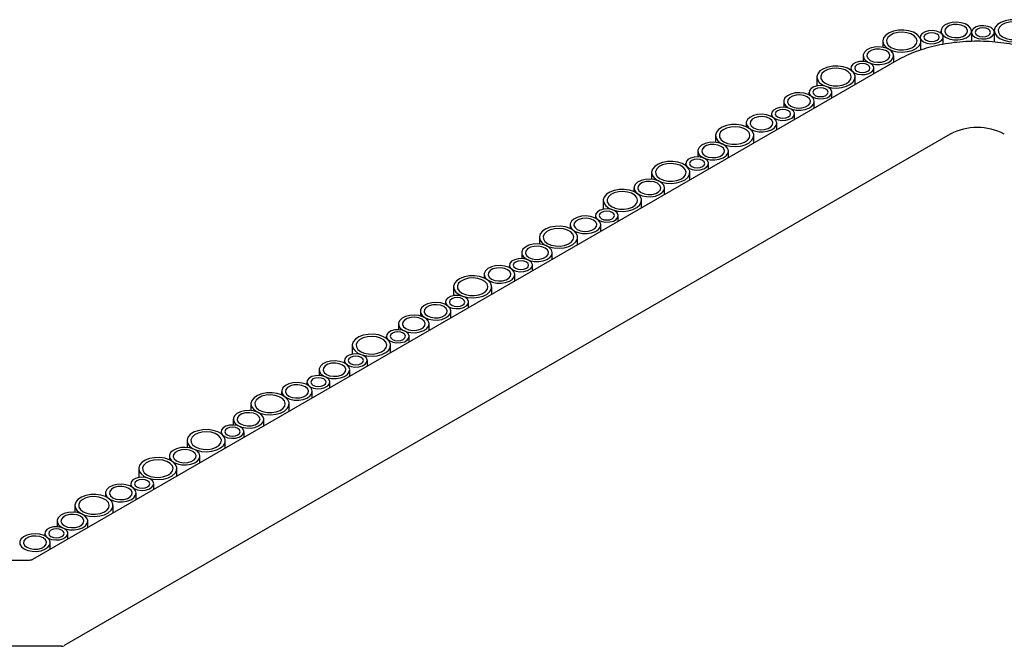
# Model space of a CAD drawing. Header units: millimetres. Extents: x -7035 to 2595, y 73 to 4643.
# Tile 17 of 36: x -2627 to -2370, y 2503 to 2666. Entities that reach past the tile are written whole.
import ezdxf

# ---------------------------------------------------------------- set-up
doc = ezdxf.new("R2010")
doc.units = ezdxf.units.MM
doc.header["$LTSCALE"] = 15

msp = doc.modelspace()

# ---------------------------------------------------------------- linework, layer by layer
for p, q in [((-2391.84, 2661.81), (-2391.84, 2661.59)), ((-2386.4, 2663.4), (-2386.4, 2662.82)), ((-2385.84, 2659.92), (-2385.84, 2661.81)), ((-2378.43, 2663.06), (-2378.43, 2660.68)), ((-2378.4, 2663.28), (-2378.4, 2663.4)), ((-2372.46, 2663.49), (-2372.46, 2663.33)), ((-2372.43, 2660.5), (-2372.43, 2663.06)), ((-2401.63, 2660.77), (-2401.63, 2659.18)), ((-2391.63, 2658.46), (-2391.63, 2660.77)), ((-2406.75, 2656.96), (-2406.75, 2655.45)), ((-2398.75, 2655.2), (-2398.75, 2656.96)), ((-2397.91, 2655.69), (-2623.89, 2525.23)), ((-2418.84, 2651.38), (-2418.84, 2649.05)), ((-2409.95, 2653.72), (-2409.95, 2653.19)), ((-2408.84, 2649.38), (-2408.84, 2651.38)), ((-2403.95, 2652.2), (-2403.95, 2653.72)), ((-2420.9, 2647.4), (-2420.9, 2646.73)), ((-2414.9, 2645.88), (-2414.9, 2647.4)), ((-2427.51, 2644.98), (-2427.51, 2643.47)), ((-2419.51, 2643.22), (-2419.51, 2644.98)), ((-2430.7, 2641.74), (-2430.7, 2641.08)), ((-2424.7, 2640.22), (-2424.7, 2641.74)), ((-2437.31, 2639.32), (-2437.31, 2638.38)), ((-2429.31, 2637.56), (-2429.31, 2639.32)), ((-2383.98, 2636.45), (-2615.61, 2502.73)), ((-2445.34, 2636.08), (-2445.34, 2634.3)), ((-2435.34, 2634.08), (-2435.34, 2636.08)), ((-2449.95, 2632.02), (-2449.95, 2630.51)), ((-2441.95, 2630.26), (-2441.95, 2632.02)), ((-2453.15, 2628.79), (-2453.15, 2628.25)), ((-2447.15, 2627.26), (-2447.15, 2628.79)), ((-2462.04, 2626.44), (-2462.04, 2624.66)), ((-2452.04, 2624.44), (-2452.04, 2626.44)), ((-2466.66, 2622.38), (-2466.66, 2621.43)), ((-2458.66, 2620.62), (-2458.66, 2622.38)), ((-2474.69, 2619.14), (-2474.69, 2616.81)), ((-2464.69, 2617.14), (-2464.69, 2619.14)), ((-2483.36, 2612.74), (-2483.36, 2611.79)), ((-2476.75, 2615.16), (-2476.75, 2614.49)), ((-2475.36, 2610.98), (-2475.36, 2612.74)), ((-2470.75, 2613.64), (-2470.75, 2615.16)), ((-2491.39, 2609.5), (-2491.39, 2607.72)), ((-2481.39, 2607.5), (-2481.39, 2609.5)), ((-2496.01, 2605.44), (-2496.01, 2603.93)), ((-2488.01, 2603.68), (-2488.01, 2605.44)), ((-2499.2, 2602.2), (-2499.2, 2601.53)), ((-2493.2, 2600.68), (-2493.2, 2602.2)), ((-2505.8, 2599.78), (-2505.8, 2598.83)), ((-2497.8, 2598.02), (-2497.8, 2599.78)), ((-2513.83, 2596.54), (-2513.83, 2594.21)), ((-2503.83, 2594.54), (-2503.83, 2596.54)), ((-2515.9, 2592.56), (-2515.9, 2591.89)), ((-2509.9, 2591.04), (-2509.9, 2592.56)), ((-2522.5, 2590.14), (-2522.5, 2588.93)), ((-2514.5, 2588.38), (-2514.5, 2590.14)), ((-2528.21, 2586.85), (-2528.21, 2585.34)), ((-2520.21, 2585.08), (-2520.21, 2586.85)), ((-2531.4, 2583.61), (-2531.4, 2583.08)), ((-2525.4, 2582.09), (-2525.4, 2583.61)), ((-2540.29, 2581.26), (-2540.29, 2578.93)), ((-2530.29, 2579.26), (-2530.29, 2581.26)), ((-2542.36, 2577.29), (-2542.36, 2576.62)), ((-2536.36, 2575.76), (-2536.36, 2577.29)), ((-2548.96, 2574.87), (-2548.96, 2573.36)), ((-2540.96, 2573.1), (-2540.96, 2574.87)), ((-2552.16, 2571.63), (-2552.16, 2570.96)), ((-2546.16, 2570.11), (-2546.16, 2571.63)), ((-2558.76, 2569.21), (-2558.76, 2568.26)), ((-2550.76, 2567.45), (-2550.76, 2569.21)), ((-2566.79, 2565.97), (-2566.79, 2564.19)), ((-2556.79, 2563.97), (-2556.79, 2565.97)), ((-2571.41, 2561.91), (-2571.41, 2560.4)), ((-2563.41, 2560.15), (-2563.41, 2561.91)), ((-2583.49, 2556.33), (-2583.49, 2554.55)), ((-2574.6, 2558.67), (-2574.6, 2558.14)), ((-2573.49, 2554.33), (-2573.49, 2556.33)), ((-2568.6, 2557.15), (-2568.6, 2558.67)), ((-2588.11, 2552.27), (-2588.11, 2551.32)), ((-2580.11, 2550.5), (-2580.11, 2552.27)), ((-2596.14, 2549.02), (-2596.14, 2546.69)), ((-2586.14, 2547.02), (-2586.14, 2549.02)), ((-2598.21, 2545.04), (-2598.21, 2544.38)), ((-2592.21, 2543.52), (-2592.21, 2545.04)), ((-2604.81, 2542.63), (-2604.81, 2541.68)), ((-2596.81, 2540.86), (-2596.81, 2542.63)), ((-2612.84, 2539.38), (-2612.84, 2537.6)), ((-2602.84, 2537.38), (-2602.84, 2539.38)), ((-2617.46, 2535.32), (-2617.46, 2533.81)), ((-2609.46, 2533.56), (-2609.46, 2535.32)), ((-2620.65, 2532.09), (-2620.65, 2531.42)), ((-2614.65, 2530.56), (-2614.65, 2532.09)), ((-2619.26, 2527.91), (-2619.26, 2529.67)), ((-2624.81, 2525.03), (-2681.89, 2525.03)), ((-2616.32, 2502.56), (-2682.89, 2502.56))]:
    msp.add_line(p, q)
at = {"flags": 128}
for points in [[(-2385.23, 2661.77), (-2384.27, 2661.36), (-2383.15, 2661.13), (-2381.96, 2661.11), (-2380.8, 2661.29), (-2379.8, 2661.65), (-2379.02, 2662.17), (-2378.54, 2662.8), (-2378.41, 2663.49), (-2378.63, 2664.17), (-2379.19, 2664.77), (-2380.03, 2665.26), (-2381.08, 2665.58), (-2382.25, 2665.71), (-2383.44, 2665.63), (-2384.53, 2665.36), (-2385.44, 2664.91), (-2386.07, 2664.33), (-2386.38, 2663.66), (-2386.33, 2662.97), (-2385.94, 2662.32), (-2385.23, 2661.77)], [(-2384.53, 2662.18), (-2383.67, 2661.83), (-2382.67, 2661.68), (-2381.63, 2661.73), (-2380.68, 2661.98), (-2379.95, 2662.41), (-2379.51, 2662.95), (-2379.42, 2663.55), (-2379.69, 2664.13), (-2380.28, 2664.63), (-2381.14, 2664.97), (-2382.14, 2665.13), (-2383.18, 2665.08), (-2384.12, 2664.82), (-2384.86, 2664.4), (-2385.3, 2663.85), (-2385.39, 2663.25), (-2385.12, 2662.67), (-2384.53, 2662.18)], [(-2377.55, 2661.84), (-2376.7, 2661.49), (-2375.69, 2661.34), (-2374.65, 2661.39), (-2373.71, 2661.64), (-2372.97, 2662.07), (-2372.53, 2662.61), (-2372.44, 2663.21), (-2372.71, 2663.79), (-2373.31, 2664.29), (-2374.16, 2664.63), (-2375.17, 2664.79), (-2376.21, 2664.73), (-2377.15, 2664.48), (-2377.89, 2664.06), (-2378.33, 2663.51), (-2378.42, 2662.91), (-2378.15, 2662.33), (-2377.55, 2661.84)], [(-2376.84, 2662.25), (-2376.19, 2661.99), (-2375.43, 2661.91), (-2374.66, 2661.99), (-2374.01, 2662.25), (-2373.58, 2662.62), (-2373.43, 2663.06), (-2373.58, 2663.5), (-2374.01, 2663.88), (-2374.66, 2664.13), (-2375.43, 2664.22), (-2376.19, 2664.13), (-2376.84, 2663.88), (-2377.28, 2663.5), (-2377.43, 2663.06), (-2377.28, 2662.62), (-2376.84, 2662.25)], [(-2371, 2661.45), (-2369.92, 2660.98), (-2368.65, 2660.69), (-2367.29, 2660.61), (-2365.95, 2660.74), (-2364.72, 2661.08), (-2363.7, 2661.6), (-2362.95, 2662.26), (-2362.54, 2663), (-2362.49, 2663.79), (-2362.81, 2664.55), (-2363.48, 2665.24), (-2364.44, 2665.79), (-2365.63, 2666.18), (-2366.95, 2666.37), (-2368.31, 2666.34), (-2369.61, 2666.1), (-2370.75, 2665.67), (-2371.65, 2665.08), (-2372.23, 2664.37), (-2372.46, 2663.59), (-2372.32, 2662.81), (-2371.82, 2662.08), (-2371, 2661.45)], [(-2370.29, 2661.86), (-2369.33, 2661.45), (-2368.21, 2661.23), (-2367.02, 2661.2), (-2365.86, 2661.38), (-2364.86, 2661.74), (-2364.08, 2662.27), (-2363.6, 2662.9), (-2363.47, 2663.58), (-2363.69, 2664.26), (-2364.25, 2664.87), (-2365.09, 2665.35), (-2366.14, 2665.67), (-2367.31, 2665.8), (-2368.5, 2665.73), (-2369.59, 2665.45), (-2370.5, 2665), (-2371.13, 2664.42), (-2371.44, 2663.75), (-2371.39, 2663.07), (-2371, 2662.42), (-2370.29, 2661.86)], [(-2400.17, 2658.73), (-2399.08, 2658.25), (-2397.81, 2657.96), (-2396.46, 2657.88), (-2395.12, 2658.02), (-2393.89, 2658.35), (-2392.86, 2658.87), (-2392.12, 2659.53), (-2391.7, 2660.28), (-2391.66, 2661.06), (-2391.98, 2661.83), (-2392.65, 2662.51), (-2393.61, 2663.07), (-2394.8, 2663.45), (-2396.12, 2663.64), (-2397.48, 2663.61), (-2398.78, 2663.38), (-2399.92, 2662.94), (-2400.81, 2662.35), (-2401.4, 2661.64), (-2401.63, 2660.87), (-2401.49, 2660.09), (-2400.99, 2659.35), (-2400.17, 2658.73)], [(-2399.46, 2659.14), (-2398.5, 2658.73), (-2397.37, 2658.5), (-2396.18, 2658.47), (-2395.03, 2658.65), (-2394.02, 2659.02), (-2393.24, 2659.54), (-2392.77, 2660.17), (-2392.63, 2660.85), (-2392.86, 2661.53), (-2393.41, 2662.14), (-2394.26, 2662.63), (-2395.31, 2662.95), (-2396.48, 2663.08), (-2397.67, 2663), (-2398.76, 2662.72), (-2399.66, 2662.27), (-2400.3, 2661.69), (-2400.61, 2661.03), (-2400.56, 2660.34), (-2400.17, 2659.69), (-2399.46, 2659.14)], [(-2390.96, 2660.58), (-2390.1, 2660.24), (-2389.1, 2660.08), (-2388.06, 2660.14), (-2387.12, 2660.39), (-2386.38, 2660.82), (-2385.94, 2661.36), (-2385.85, 2661.96), (-2386.12, 2662.54), (-2386.72, 2663.03), (-2387.57, 2663.38), (-2388.58, 2663.53), (-2389.61, 2663.48), (-2390.56, 2663.23), (-2391.29, 2662.8), (-2391.73, 2662.26), (-2391.83, 2661.66), (-2391.56, 2661.08), (-2390.96, 2660.58)], [(-2390.25, 2660.99), (-2389.6, 2660.74), (-2388.84, 2660.65), (-2388.07, 2660.74), (-2387.42, 2660.99), (-2386.99, 2661.37), (-2386.84, 2661.81), (-2386.99, 2662.25), (-2387.42, 2662.62), (-2388.07, 2662.88), (-2388.84, 2662.96), (-2389.6, 2662.88), (-2390.25, 2662.62), (-2390.68, 2662.25), (-2390.84, 2661.81), (-2390.68, 2661.37), (-2390.25, 2660.99)], [(-2405.58, 2655.33), (-2404.62, 2654.92), (-2403.5, 2654.69), (-2402.31, 2654.67), (-2401.16, 2654.84), (-2400.15, 2655.21), (-2399.37, 2655.73), (-2398.89, 2656.36), (-2398.76, 2657.05), (-2398.98, 2657.72), (-2399.54, 2658.33), (-2400.38, 2658.82), (-2401.43, 2659.14), (-2402.61, 2659.27), (-2403.79, 2659.19), (-2404.88, 2658.92), (-2405.79, 2658.47), (-2406.42, 2657.88), (-2406.73, 2657.22), (-2406.69, 2656.53), (-2406.29, 2655.88), (-2405.58, 2655.33)], [(-2404.88, 2655.74), (-2404.02, 2655.39), (-2403.02, 2655.24), (-2401.98, 2655.29), (-2401.03, 2655.54), (-2400.3, 2655.97), (-2399.86, 2656.51), (-2399.77, 2657.11), (-2400.04, 2657.69), (-2400.63, 2658.19), (-2401.49, 2658.53), (-2402.49, 2658.69), (-2403.53, 2658.63), (-2404.48, 2658.38), (-2405.21, 2657.95), (-2405.65, 2657.41), (-2405.74, 2656.81), (-2405.47, 2656.23), (-2404.88, 2655.74)], [(-2417.37, 2649.34), (-2416.29, 2648.86), (-2415.02, 2648.57), (-2413.67, 2648.49), (-2412.33, 2648.63), (-2411.1, 2648.97), (-2410.07, 2649.48), (-2409.32, 2650.14), (-2408.91, 2650.89), (-2408.86, 2651.67), (-2409.19, 2652.44), (-2409.85, 2653.12), (-2410.82, 2653.68), (-2412, 2654.06), (-2413.33, 2654.25), (-2414.69, 2654.22), (-2415.99, 2653.99), (-2417.12, 2653.55), (-2418.02, 2652.96), (-2418.6, 2652.25), (-2418.84, 2651.48), (-2418.7, 2650.7), (-2418.2, 2649.96), (-2417.37, 2649.34)], [(-2409.07, 2652.5), (-2408.21, 2652.16), (-2407.21, 2652), (-2406.17, 2652.05), (-2405.23, 2652.31), (-2404.49, 2652.73), (-2404.05, 2653.28), (-2403.96, 2653.88), (-2404.23, 2654.46), (-2404.83, 2654.95), (-2405.68, 2655.29), (-2406.69, 2655.45), (-2407.72, 2655.4), (-2408.67, 2655.14), (-2409.4, 2654.72), (-2409.84, 2654.17), (-2409.94, 2653.57), (-2409.67, 2652.99), (-2409.07, 2652.5)], [(-2408.36, 2652.91), (-2407.71, 2652.66), (-2406.95, 2652.57), (-2406.18, 2652.66), (-2405.53, 2652.91), (-2405.1, 2653.28), (-2404.95, 2653.72), (-2405.1, 2654.17), (-2405.53, 2654.54), (-2406.18, 2654.79), (-2406.95, 2654.88), (-2407.71, 2654.79), (-2408.36, 2654.54), (-2408.79, 2654.17), (-2408.95, 2653.72), (-2408.79, 2653.28), (-2408.36, 2652.91)], [(-2416.67, 2649.75), (-2415.71, 2649.34), (-2414.58, 2649.11), (-2413.39, 2649.08), (-2412.24, 2649.26), (-2411.23, 2649.63), (-2410.45, 2650.15), (-2409.97, 2650.78), (-2409.84, 2651.47), (-2410.06, 2652.14), (-2410.62, 2652.75), (-2411.46, 2653.24), (-2412.52, 2653.56), (-2413.69, 2653.69), (-2414.87, 2653.61), (-2415.97, 2653.33), (-2416.87, 2652.89), (-2417.5, 2652.3), (-2417.81, 2651.64), (-2417.77, 2650.95), (-2417.37, 2650.3), (-2416.67, 2649.75)], [(-2420.02, 2646.18), (-2419.17, 2645.83), (-2418.16, 2645.68), (-2417.12, 2645.73), (-2416.18, 2645.98), (-2415.44, 2646.41), (-2415, 2646.95), (-2414.91, 2647.55), (-2415.18, 2648.13), (-2415.78, 2648.63), (-2416.63, 2648.97), (-2417.64, 2649.13), (-2418.68, 2649.07), (-2419.62, 2648.82), (-2420.36, 2648.39), (-2420.8, 2647.85), (-2420.89, 2647.25), (-2420.62, 2646.67), (-2420.02, 2646.18)], [(-2426.34, 2643.35), (-2425.38, 2642.94), (-2424.25, 2642.71), (-2423.06, 2642.69), (-2421.91, 2642.86), (-2420.9, 2643.23), (-2420.12, 2643.75), (-2419.64, 2644.38), (-2419.51, 2645.07), (-2419.73, 2645.74), (-2420.29, 2646.35), (-2421.13, 2646.84), (-2422.19, 2647.16), (-2423.36, 2647.29), (-2424.54, 2647.21), (-2425.64, 2646.94), (-2426.54, 2646.49), (-2427.17, 2645.9), (-2427.48, 2645.24), (-2427.44, 2644.55), (-2427.04, 2643.9), (-2426.34, 2643.35)], [(-2425.63, 2643.76), (-2424.78, 2643.41), (-2423.77, 2643.26), (-2422.73, 2643.31), (-2421.79, 2643.56), (-2421.05, 2643.99), (-2420.61, 2644.53), (-2420.52, 2645.13), (-2420.79, 2645.71), (-2421.39, 2646.21), (-2422.24, 2646.55), (-2423.25, 2646.71), (-2424.28, 2646.65), (-2425.23, 2646.4), (-2425.96, 2645.97), (-2426.41, 2645.43), (-2426.5, 2644.83), (-2426.23, 2644.25), (-2425.63, 2643.76)], [(-2419.32, 2646.58), (-2418.67, 2646.33), (-2417.9, 2646.25), (-2417.14, 2646.33), (-2416.49, 2646.58), (-2416.05, 2646.96), (-2415.9, 2647.4), (-2416.05, 2647.84), (-2416.49, 2648.22), (-2417.14, 2648.47), (-2417.9, 2648.56), (-2418.67, 2648.47), (-2419.32, 2648.22), (-2419.75, 2647.84), (-2419.9, 2647.4), (-2419.75, 2646.96), (-2419.32, 2646.58)], [(-2436.13, 2637.69), (-2435.17, 2637.28), (-2434.05, 2637.06), (-2432.86, 2637.03), (-2431.71, 2637.21), (-2430.7, 2637.57), (-2429.92, 2638.1), (-2429.44, 2638.73), (-2429.31, 2639.41), (-2429.53, 2640.09), (-2430.09, 2640.7), (-2430.93, 2641.18), (-2431.98, 2641.5), (-2433.16, 2641.63), (-2434.34, 2641.56), (-2435.43, 2641.28), (-2436.34, 2640.83), (-2436.97, 2640.25), (-2437.28, 2639.58), (-2437.24, 2638.9), (-2436.84, 2638.25), (-2436.13, 2637.69)], [(-2435.43, 2638.1), (-2434.57, 2637.76), (-2433.57, 2637.6), (-2432.53, 2637.65), (-2431.58, 2637.91), (-2430.85, 2638.33), (-2430.41, 2638.88), (-2430.32, 2639.48), (-2430.59, 2640.06), (-2431.18, 2640.55), (-2432.04, 2640.89), (-2433.04, 2641.05), (-2434.08, 2641), (-2435.03, 2640.74), (-2435.76, 2640.32), (-2436.2, 2639.77), (-2436.29, 2639.17), (-2436.02, 2638.59), (-2435.43, 2638.1)], [(-2429.82, 2640.52), (-2428.97, 2640.18), (-2427.96, 2640.02), (-2426.92, 2640.07), (-2425.98, 2640.33), (-2425.24, 2640.75), (-2424.8, 2641.3), (-2424.71, 2641.9), (-2424.98, 2642.48), (-2425.58, 2642.97), (-2426.43, 2643.31), (-2427.44, 2643.47), (-2428.48, 2643.42), (-2429.42, 2643.16), (-2430.16, 2642.74), (-2430.6, 2642.19), (-2430.69, 2641.59), (-2430.42, 2641.01), (-2429.82, 2640.52)], [(-2429.11, 2640.93), (-2428.46, 2640.68), (-2427.7, 2640.59), (-2426.93, 2640.68), (-2426.29, 2640.93), (-2425.85, 2641.3), (-2425.7, 2641.74), (-2425.85, 2642.19), (-2426.29, 2642.56), (-2426.93, 2642.81), (-2427.7, 2642.9), (-2428.46, 2642.81), (-2429.11, 2642.56), (-2429.55, 2642.19), (-2429.7, 2641.74), (-2429.55, 2641.3), (-2429.11, 2640.93)], [(-2443.87, 2634.04), (-2442.79, 2633.57), (-2441.52, 2633.28), (-2440.17, 2633.2), (-2438.82, 2633.33), (-2437.59, 2633.67), (-2436.57, 2634.18), (-2435.82, 2634.84), (-2435.41, 2635.59), (-2435.36, 2636.38), (-2435.69, 2637.14), (-2436.35, 2637.83), (-2437.32, 2638.38), (-2438.5, 2638.77), (-2439.83, 2638.95), (-2441.19, 2638.93), (-2442.48, 2638.69), (-2443.62, 2638.26), (-2444.52, 2637.66), (-2445.1, 2636.96), (-2445.33, 2636.18), (-2445.19, 2635.4), (-2444.7, 2634.67), (-2443.87, 2634.04)], [(-2443.17, 2634.45), (-2442.21, 2634.04), (-2441.08, 2633.81), (-2439.89, 2633.79), (-2438.74, 2633.97), (-2437.73, 2634.33), (-2436.95, 2634.85), (-2436.47, 2635.48), (-2436.34, 2636.17), (-2436.56, 2636.84), (-2437.12, 2637.45), (-2437.96, 2637.94), (-2439.02, 2638.26), (-2440.19, 2638.39), (-2441.37, 2638.31), (-2442.47, 2638.04), (-2443.37, 2637.59), (-2444, 2637.01), (-2444.31, 2636.34), (-2444.27, 2635.65), (-2443.87, 2635), (-2443.17, 2634.45)], [(-2448.78, 2630.39), (-2447.82, 2629.98), (-2446.7, 2629.75), (-2445.51, 2629.73), (-2444.35, 2629.91), (-2443.35, 2630.27), (-2442.57, 2630.79), (-2442.09, 2631.42), (-2441.96, 2632.11), (-2442.18, 2632.79), (-2442.74, 2633.39), (-2443.58, 2633.88), (-2444.63, 2634.2), (-2445.8, 2634.33), (-2446.99, 2634.25), (-2448.08, 2633.98), (-2448.99, 2633.53), (-2449.62, 2632.95), (-2449.93, 2632.28), (-2449.88, 2631.59), (-2449.49, 2630.94), (-2448.78, 2630.39)], [(-2448.08, 2630.8), (-2447.22, 2630.45), (-2446.22, 2630.3), (-2445.18, 2630.35), (-2444.23, 2630.6), (-2443.5, 2631.03), (-2443.06, 2631.57), (-2442.97, 2632.17), (-2443.24, 2632.75), (-2443.83, 2633.25), (-2444.69, 2633.59), (-2445.69, 2633.75), (-2446.73, 2633.7), (-2447.68, 2633.44), (-2448.41, 2633.02), (-2448.85, 2632.47), (-2448.94, 2631.87), (-2448.67, 2631.29), (-2448.08, 2630.8)], [(-2460.57, 2624.4), (-2459.49, 2623.92), (-2458.22, 2623.64), (-2456.87, 2623.56), (-2455.53, 2623.69), (-2454.3, 2624.03), (-2453.27, 2624.54), (-2452.52, 2625.2), (-2452.11, 2625.95), (-2452.06, 2626.74), (-2452.39, 2627.5), (-2453.05, 2628.18), (-2454.02, 2628.74), (-2455.2, 2629.13), (-2456.53, 2629.31), (-2457.89, 2629.29), (-2459.19, 2629.05), (-2460.32, 2628.62), (-2461.22, 2628.02), (-2461.8, 2627.31), (-2462.03, 2626.54), (-2461.9, 2625.76), (-2461.4, 2625.03), (-2460.57, 2624.4)], [(-2459.87, 2624.81), (-2458.91, 2624.4), (-2457.78, 2624.17), (-2456.59, 2624.15), (-2455.44, 2624.32), (-2454.43, 2624.69), (-2453.65, 2625.21), (-2453.17, 2625.84), (-2453.04, 2626.53), (-2453.26, 2627.2), (-2453.82, 2627.81), (-2454.66, 2628.3), (-2455.72, 2628.62), (-2456.89, 2628.75), (-2458.07, 2628.67), (-2459.17, 2628.4), (-2460.07, 2627.95), (-2460.7, 2627.36), (-2461.01, 2626.7), (-2460.97, 2626.01), (-2460.57, 2625.36), (-2459.87, 2624.81)], [(-2452.27, 2627.56), (-2451.41, 2627.22), (-2450.41, 2627.06), (-2449.37, 2627.11), (-2448.43, 2627.37), (-2447.69, 2627.79), (-2447.25, 2628.34), (-2447.16, 2628.94), (-2447.43, 2629.52), (-2448.03, 2630.01), (-2448.88, 2630.36), (-2449.88, 2630.51), (-2450.92, 2630.46), (-2451.87, 2630.2), (-2452.6, 2629.78), (-2453.04, 2629.23), (-2453.13, 2628.64), (-2452.87, 2628.05), (-2452.27, 2627.56)], [(-2451.56, 2627.97), (-2450.91, 2627.72), (-2450.15, 2627.63), (-2449.38, 2627.72), (-2448.73, 2627.97), (-2448.3, 2628.34), (-2448.15, 2628.79), (-2448.3, 2629.23), (-2448.73, 2629.6), (-2449.38, 2629.85), (-2450.15, 2629.94), (-2450.91, 2629.85), (-2451.56, 2629.6), (-2451.99, 2629.23), (-2452.15, 2628.79), (-2451.99, 2628.34), (-2451.56, 2627.97)], [(-2465.48, 2620.75), (-2464.52, 2620.34), (-2463.4, 2620.11), (-2462.21, 2620.09), (-2461.06, 2620.26), (-2460.05, 2620.63), (-2459.27, 2621.15), (-2458.79, 2621.78), (-2458.66, 2622.47), (-2458.88, 2623.14), (-2459.44, 2623.75), (-2460.28, 2624.24), (-2461.33, 2624.56), (-2462.51, 2624.69), (-2463.69, 2624.61), (-2464.78, 2624.34), (-2465.69, 2623.89), (-2466.32, 2623.3), (-2466.63, 2622.64), (-2466.59, 2621.95), (-2466.19, 2621.3), (-2465.48, 2620.75)], [(-2464.78, 2621.16), (-2463.92, 2620.81), (-2462.92, 2620.66), (-2461.88, 2620.71), (-2460.93, 2620.96), (-2460.2, 2621.39), (-2459.76, 2621.93), (-2459.67, 2622.53), (-2459.94, 2623.11), (-2460.53, 2623.61), (-2461.39, 2623.95), (-2462.39, 2624.11), (-2463.43, 2624.05), (-2464.38, 2623.8), (-2465.11, 2623.37), (-2465.55, 2622.83), (-2465.64, 2622.23), (-2465.37, 2621.65), (-2464.78, 2621.16)], [(-2473.22, 2617.1), (-2472.14, 2616.62), (-2470.87, 2616.33), (-2469.52, 2616.25), (-2468.17, 2616.39), (-2466.94, 2616.72), (-2465.92, 2617.24), (-2465.17, 2617.9), (-2464.76, 2618.65), (-2464.71, 2619.43), (-2465.04, 2620.2), (-2465.7, 2620.88), (-2466.67, 2621.44), (-2467.85, 2621.82), (-2469.18, 2622.01), (-2470.54, 2621.98), (-2471.83, 2621.75), (-2472.97, 2621.31), (-2473.87, 2620.72), (-2474.45, 2620.01), (-2474.68, 2619.24), (-2474.54, 2618.46), (-2474.05, 2617.72), (-2473.22, 2617.1)], [(-2472.52, 2617.51), (-2471.56, 2617.1), (-2470.43, 2616.87), (-2469.24, 2616.84), (-2468.09, 2617.02), (-2467.08, 2617.39), (-2466.3, 2617.91), (-2465.82, 2618.54), (-2465.69, 2619.22), (-2465.91, 2619.9), (-2466.47, 2620.51), (-2467.31, 2621), (-2468.37, 2621.32), (-2469.54, 2621.45), (-2470.72, 2621.37), (-2471.82, 2621.09), (-2472.72, 2620.64), (-2473.35, 2620.06), (-2473.66, 2619.4), (-2473.62, 2618.71), (-2473.22, 2618.06), (-2472.52, 2617.51)], [(-2475.87, 2613.94), (-2475.02, 2613.59), (-2474.01, 2613.43), (-2472.97, 2613.49), (-2472.03, 2613.74), (-2471.29, 2614.17), (-2470.85, 2614.71), (-2470.76, 2615.31), (-2471.03, 2615.89), (-2471.63, 2616.38), (-2472.48, 2616.73), (-2473.49, 2616.89), (-2474.53, 2616.83), (-2475.47, 2616.58), (-2476.21, 2616.15), (-2476.65, 2615.61), (-2476.74, 2615.01), (-2476.47, 2614.43), (-2475.87, 2613.94)], [(-2475.16, 2614.34), (-2474.52, 2614.09), (-2473.75, 2614.01), (-2472.98, 2614.09), (-2472.34, 2614.34), (-2471.9, 2614.72), (-2471.75, 2615.16), (-2471.9, 2615.6), (-2472.34, 2615.98), (-2472.98, 2616.23), (-2473.75, 2616.31), (-2474.52, 2616.23), (-2475.16, 2615.98), (-2475.6, 2615.6), (-2475.75, 2615.16), (-2475.6, 2614.72), (-2475.16, 2614.34)], [(-2482.18, 2611.11), (-2481.23, 2610.7), (-2480.1, 2610.47), (-2478.91, 2610.45), (-2477.76, 2610.62), (-2476.75, 2610.99), (-2475.97, 2611.51), (-2475.49, 2612.14), (-2475.36, 2612.83), (-2475.58, 2613.5), (-2476.14, 2614.11), (-2476.98, 2614.6), (-2478.03, 2614.92), (-2479.21, 2615.05), (-2480.39, 2614.97), (-2481.48, 2614.7), (-2482.39, 2614.25), (-2483.02, 2613.66), (-2483.33, 2613), (-2483.29, 2612.31), (-2482.89, 2611.66), (-2482.18, 2611.11)], [(-2481.48, 2611.52), (-2480.62, 2611.17), (-2479.62, 2611.01), (-2478.58, 2611.07), (-2477.64, 2611.32), (-2476.9, 2611.75), (-2476.46, 2612.29), (-2476.37, 2612.89), (-2476.64, 2613.47), (-2477.23, 2613.96), (-2478.09, 2614.31), (-2479.09, 2614.47), (-2480.13, 2614.41), (-2481.08, 2614.16), (-2481.81, 2613.73), (-2482.25, 2613.19), (-2482.34, 2612.59), (-2482.07, 2612.01), (-2481.48, 2611.52)], [(-2489.92, 2607.46), (-2488.84, 2606.98), (-2487.57, 2606.69), (-2486.22, 2606.61), (-2484.88, 2606.75), (-2483.65, 2607.08), (-2482.62, 2607.6), (-2481.87, 2608.26), (-2481.46, 2609.01), (-2481.41, 2609.79), (-2481.74, 2610.56), (-2482.4, 2611.24), (-2483.37, 2611.8), (-2484.55, 2612.18), (-2485.88, 2612.37), (-2487.24, 2612.34), (-2488.54, 2612.1), (-2489.67, 2611.67), (-2490.57, 2611.08), (-2491.15, 2610.37), (-2491.38, 2609.6), (-2491.25, 2608.81), (-2490.75, 2608.08), (-2489.92, 2607.46)], [(-2489.22, 2607.86), (-2488.26, 2607.46), (-2487.13, 2607.23), (-2485.94, 2607.2), (-2484.79, 2607.38), (-2483.78, 2607.75), (-2483, 2608.27), (-2482.52, 2608.9), (-2482.39, 2609.58), (-2482.61, 2610.26), (-2483.17, 2610.87), (-2484.01, 2611.36), (-2485.07, 2611.68), (-2486.24, 2611.8), (-2487.42, 2611.73), (-2488.52, 2611.45), (-2489.42, 2611), (-2490.05, 2610.42), (-2490.36, 2609.76), (-2490.32, 2609.07), (-2489.92, 2608.42), (-2489.22, 2607.86)], [(-2494.83, 2603.81), (-2493.87, 2603.4), (-2492.75, 2603.17), (-2491.56, 2603.14), (-2490.41, 2603.32), (-2489.4, 2603.69), (-2488.62, 2604.21), (-2488.14, 2604.84), (-2488.01, 2605.52), (-2488.23, 2606.2), (-2488.79, 2606.81), (-2489.63, 2607.3), (-2490.68, 2607.62), (-2491.86, 2607.75), (-2493.04, 2607.67), (-2494.13, 2607.39), (-2495.04, 2606.94), (-2495.67, 2606.36), (-2495.98, 2605.7), (-2495.94, 2605.01), (-2495.54, 2604.36), (-2494.83, 2603.81)], [(-2494.13, 2604.21), (-2493.27, 2603.87), (-2492.27, 2603.71), (-2491.23, 2603.77), (-2490.28, 2604.02), (-2489.55, 2604.44), (-2489.11, 2604.99), (-2489.02, 2605.59), (-2489.29, 2606.17), (-2489.88, 2606.66), (-2490.74, 2607.01), (-2491.74, 2607.16), (-2492.78, 2607.11), (-2493.73, 2606.86), (-2494.46, 2606.43), (-2494.9, 2605.89), (-2494.99, 2605.29), (-2494.72, 2604.71), (-2494.13, 2604.21)], [(-2498.32, 2600.98), (-2497.46, 2600.63), (-2496.46, 2600.48), (-2495.42, 2600.53), (-2494.48, 2600.78), (-2493.74, 2601.21), (-2493.3, 2601.75), (-2493.21, 2602.35), (-2493.48, 2602.93), (-2494.08, 2603.43), (-2494.93, 2603.77), (-2495.94, 2603.93), (-2496.97, 2603.87), (-2497.92, 2603.62), (-2498.65, 2603.2), (-2499.09, 2602.65), (-2499.19, 2602.05), (-2498.92, 2601.47), (-2498.32, 2600.98)], [(-2497.61, 2601.39), (-2496.96, 2601.14), (-2496.2, 2601.05), (-2495.43, 2601.14), (-2494.78, 2601.39), (-2494.35, 2601.76), (-2494.2, 2602.2), (-2494.35, 2602.64), (-2494.78, 2603.02), (-2495.43, 2603.27), (-2496.2, 2603.36), (-2496.96, 2603.27), (-2497.61, 2603.02), (-2498.04, 2602.64), (-2498.2, 2602.2), (-2498.04, 2601.76), (-2497.61, 2601.39)], [(-2504.63, 2598.15), (-2503.67, 2597.74), (-2502.55, 2597.51), (-2501.36, 2597.49), (-2500.2, 2597.67), (-2499.19, 2598.03), (-2498.42, 2598.55), (-2497.94, 2599.18), (-2497.81, 2599.87), (-2498.03, 2600.54), (-2498.58, 2601.15), (-2499.43, 2601.64), (-2500.48, 2601.96), (-2501.65, 2602.09), (-2502.84, 2602.01), (-2503.93, 2601.74), (-2504.83, 2601.29), (-2505.47, 2600.71), (-2505.78, 2600.04), (-2505.73, 2599.35), (-2505.34, 2598.7), (-2504.63, 2598.15)], [(-2503.92, 2598.56), (-2503.07, 2598.21), (-2502.06, 2598.06), (-2501.03, 2598.11), (-2500.08, 2598.36), (-2499.35, 2598.79), (-2498.91, 2599.33), (-2498.81, 2599.93), (-2499.08, 2600.51), (-2499.68, 2601.01), (-2500.54, 2601.35), (-2501.54, 2601.51), (-2502.58, 2601.45), (-2503.52, 2601.2), (-2504.26, 2600.78), (-2504.7, 2600.23), (-2504.79, 2599.63), (-2504.52, 2599.05), (-2503.92, 2598.56)], [(-2512.37, 2594.5), (-2511.29, 2594.02), (-2510.02, 2593.73), (-2508.66, 2593.65), (-2507.32, 2593.79), (-2506.09, 2594.13), (-2505.07, 2594.64), (-2504.32, 2595.3), (-2503.91, 2596.05), (-2503.86, 2596.83), (-2504.18, 2597.6), (-2504.85, 2598.28), (-2505.81, 2598.84), (-2507, 2599.22), (-2508.32, 2599.41), (-2509.68, 2599.38), (-2510.98, 2599.15), (-2512.12, 2598.71), (-2513.02, 2598.12), (-2513.6, 2597.41), (-2513.83, 2596.64), (-2513.69, 2595.86), (-2513.19, 2595.12), (-2512.37, 2594.5)], [(-2511.66, 2594.91), (-2510.7, 2594.5), (-2509.58, 2594.27), (-2508.39, 2594.24), (-2507.24, 2594.42), (-2506.23, 2594.79), (-2505.45, 2595.31), (-2504.97, 2595.94), (-2504.84, 2596.63), (-2505.06, 2597.3), (-2505.62, 2597.91), (-2506.46, 2598.4), (-2507.51, 2598.72), (-2508.69, 2598.85), (-2509.87, 2598.77), (-2510.96, 2598.49), (-2511.87, 2598.05), (-2512.5, 2597.46), (-2512.81, 2596.8), (-2512.76, 2596.11), (-2512.37, 2595.46), (-2511.66, 2594.91)], [(-2521.33, 2588.51), (-2520.37, 2588.1), (-2519.25, 2587.87), (-2518.06, 2587.85), (-2516.9, 2588.02), (-2515.89, 2588.39), (-2515.12, 2588.91), (-2514.64, 2589.54), (-2514.51, 2590.23), (-2514.73, 2590.9), (-2515.29, 2591.51), (-2516.13, 2592), (-2517.18, 2592.32), (-2518.35, 2592.45), (-2519.54, 2592.37), (-2520.63, 2592.1), (-2521.54, 2591.65), (-2522.17, 2591.06), (-2522.48, 2590.4), (-2522.43, 2589.71), (-2522.04, 2589.06), (-2521.33, 2588.51)], [(-2515.02, 2591.34), (-2514.17, 2590.99), (-2513.16, 2590.84), (-2512.12, 2590.89), (-2511.18, 2591.14), (-2510.44, 2591.57), (-2510, 2592.11), (-2509.91, 2592.71), (-2510.18, 2593.29), (-2510.78, 2593.79), (-2511.63, 2594.13), (-2512.64, 2594.29), (-2513.67, 2594.23), (-2514.62, 2593.98), (-2515.36, 2593.55), (-2515.8, 2593.01), (-2515.89, 2592.41), (-2515.62, 2591.83), (-2515.02, 2591.34)], [(-2514.31, 2591.74), (-2513.66, 2591.49), (-2512.9, 2591.41), (-2512.13, 2591.49), (-2511.48, 2591.74), (-2511.05, 2592.12), (-2510.9, 2592.56), (-2511.05, 2593), (-2511.48, 2593.38), (-2512.13, 2593.63), (-2512.9, 2593.72), (-2513.66, 2593.63), (-2514.31, 2593.38), (-2514.75, 2593), (-2514.9, 2592.56), (-2514.75, 2592.12), (-2514.31, 2591.74)], [(-2520.63, 2588.92), (-2519.77, 2588.57), (-2518.77, 2588.42), (-2517.73, 2588.47), (-2516.78, 2588.72), (-2516.05, 2589.15), (-2515.61, 2589.69), (-2515.52, 2590.29), (-2515.78, 2590.87), (-2516.38, 2591.37), (-2517.24, 2591.71), (-2518.24, 2591.87), (-2519.28, 2591.81), (-2520.22, 2591.56), (-2520.96, 2591.13), (-2521.4, 2590.59), (-2521.49, 2589.99), (-2521.22, 2589.41), (-2520.63, 2588.92)], [(-2527.04, 2585.21), (-2526.08, 2584.8), (-2524.95, 2584.58), (-2523.76, 2584.55), (-2522.61, 2584.73), (-2521.6, 2585.1), (-2520.82, 2585.62), (-2520.35, 2586.25), (-2520.21, 2586.93), (-2520.44, 2587.61), (-2520.99, 2588.22), (-2521.84, 2588.7), (-2522.89, 2589.03), (-2524.06, 2589.15), (-2525.25, 2589.08), (-2526.34, 2588.8), (-2527.24, 2588.35), (-2527.88, 2587.77), (-2528.19, 2587.1), (-2528.14, 2586.42), (-2527.75, 2585.77), (-2527.04, 2585.21)], [(-2526.33, 2585.62), (-2525.48, 2585.28), (-2524.47, 2585.12), (-2523.43, 2585.17), (-2522.49, 2585.43), (-2521.75, 2585.85), (-2521.31, 2586.4), (-2521.22, 2587), (-2521.49, 2587.58), (-2522.09, 2588.07), (-2522.94, 2588.42), (-2523.95, 2588.57), (-2524.99, 2588.52), (-2525.93, 2588.26), (-2526.67, 2587.84), (-2527.11, 2587.29), (-2527.2, 2586.69), (-2526.93, 2586.11), (-2526.33, 2585.62)], [(-2530.52, 2582.38), (-2529.67, 2582.04), (-2528.66, 2581.88), (-2527.63, 2581.94), (-2526.68, 2582.19), (-2525.95, 2582.62), (-2525.51, 2583.16), (-2525.41, 2583.76), (-2525.68, 2584.34), (-2526.28, 2584.83), (-2527.14, 2585.18), (-2528.14, 2585.33), (-2529.18, 2585.28), (-2530.12, 2585.03), (-2530.86, 2584.6), (-2531.3, 2584.06), (-2531.39, 2583.46), (-2531.12, 2582.88), (-2530.52, 2582.38)], [(-2529.82, 2582.79), (-2529.17, 2582.54), (-2528.4, 2582.45), (-2527.64, 2582.54), (-2526.99, 2582.79), (-2526.56, 2583.17), (-2526.4, 2583.61), (-2526.56, 2584.05), (-2526.99, 2584.43), (-2527.64, 2584.68), (-2528.4, 2584.76), (-2529.17, 2584.68), (-2529.82, 2584.43), (-2530.25, 2584.05), (-2530.4, 2583.61), (-2530.25, 2583.17), (-2529.82, 2582.79)], [(-2538.83, 2579.22), (-2537.75, 2578.75), (-2536.48, 2578.46), (-2535.12, 2578.38), (-2533.78, 2578.51), (-2532.55, 2578.85), (-2531.53, 2579.37), (-2530.78, 2580.02), (-2530.37, 2580.77), (-2530.32, 2581.56), (-2530.64, 2582.32), (-2531.31, 2583.01), (-2532.27, 2583.56), (-2533.46, 2583.95), (-2534.78, 2584.14), (-2536.14, 2584.11), (-2537.44, 2583.87), (-2538.58, 2583.44), (-2539.48, 2582.85), (-2540.06, 2582.14), (-2540.29, 2581.36), (-2540.15, 2580.58), (-2539.65, 2579.85), (-2538.83, 2579.22)], [(-2538.12, 2579.63), (-2537.16, 2579.22), (-2536.04, 2579), (-2534.85, 2578.97), (-2533.69, 2579.15), (-2532.69, 2579.51), (-2531.91, 2580.04), (-2531.43, 2580.67), (-2531.3, 2581.35), (-2531.52, 2582.03), (-2532.08, 2582.64), (-2532.92, 2583.12), (-2533.97, 2583.44), (-2535.14, 2583.57), (-2536.33, 2583.49), (-2537.42, 2583.22), (-2538.33, 2582.77), (-2538.96, 2582.19), (-2539.27, 2581.52), (-2539.22, 2580.83), (-2538.83, 2580.19), (-2538.12, 2579.63)], [(-2547.79, 2573.23), (-2546.83, 2572.82), (-2545.71, 2572.6), (-2544.52, 2572.57), (-2543.36, 2572.75), (-2542.35, 2573.12), (-2541.58, 2573.64), (-2541.1, 2574.27), (-2540.97, 2574.95), (-2541.19, 2575.63), (-2541.75, 2576.24), (-2542.59, 2576.72), (-2543.64, 2577.05), (-2544.81, 2577.17), (-2546, 2577.1), (-2547.09, 2576.82), (-2548, 2576.37), (-2548.63, 2575.79), (-2548.94, 2575.12), (-2548.89, 2574.44), (-2548.5, 2573.79), (-2547.79, 2573.23)], [(-2541.48, 2576.06), (-2540.63, 2575.72), (-2539.62, 2575.56), (-2538.58, 2575.61), (-2537.64, 2575.87), (-2536.9, 2576.29), (-2536.46, 2576.84), (-2536.37, 2577.44), (-2536.64, 2578.02), (-2537.24, 2578.51), (-2538.09, 2578.86), (-2539.1, 2579.01), (-2540.13, 2578.96), (-2541.08, 2578.7), (-2541.81, 2578.28), (-2542.26, 2577.73), (-2542.35, 2577.13), (-2542.08, 2576.55), (-2541.48, 2576.06)], [(-2540.77, 2576.47), (-2540.12, 2576.22), (-2539.36, 2576.13), (-2538.59, 2576.22), (-2537.94, 2576.47), (-2537.51, 2576.84), (-2537.36, 2577.29), (-2537.51, 2577.73), (-2537.94, 2578.1), (-2538.59, 2578.35), (-2539.36, 2578.44), (-2540.12, 2578.35), (-2540.77, 2578.1), (-2541.21, 2577.73), (-2541.36, 2577.29), (-2541.21, 2576.84), (-2540.77, 2576.47)], [(-2547.08, 2573.64), (-2546.23, 2573.3), (-2545.23, 2573.14), (-2544.19, 2573.19), (-2543.24, 2573.45), (-2542.51, 2573.87), (-2542.07, 2574.42), (-2541.98, 2575.02), (-2542.24, 2575.6), (-2542.84, 2576.09), (-2543.7, 2576.44), (-2544.7, 2576.59), (-2545.74, 2576.54), (-2546.68, 2576.28), (-2547.42, 2575.86), (-2547.86, 2575.31), (-2547.95, 2574.71), (-2547.68, 2574.13), (-2547.08, 2573.64)], [(-2551.28, 2570.4), (-2550.42, 2570.06), (-2549.42, 2569.9), (-2548.38, 2569.96), (-2547.43, 2570.21), (-2546.7, 2570.64), (-2546.26, 2571.18), (-2546.17, 2571.78), (-2546.44, 2572.36), (-2547.03, 2572.85), (-2547.89, 2573.2), (-2548.89, 2573.35), (-2549.93, 2573.3), (-2550.88, 2573.05), (-2551.61, 2572.62), (-2552.05, 2572.08), (-2552.14, 2571.48), (-2551.87, 2570.9), (-2551.28, 2570.4)], [(-2550.57, 2570.81), (-2549.92, 2570.56), (-2549.16, 2570.47), (-2548.39, 2570.56), (-2547.74, 2570.81), (-2547.31, 2571.19), (-2547.16, 2571.63), (-2547.31, 2572.07), (-2547.74, 2572.45), (-2548.39, 2572.7), (-2549.16, 2572.78), (-2549.92, 2572.7), (-2550.57, 2572.45), (-2551, 2572.07), (-2551.16, 2571.63), (-2551, 2571.19), (-2550.57, 2570.81)], [(-2557.59, 2567.58), (-2556.63, 2567.17), (-2555.51, 2566.94), (-2554.31, 2566.91), (-2553.16, 2567.09), (-2552.15, 2567.46), (-2551.37, 2567.98), (-2550.9, 2568.61), (-2550.76, 2569.3), (-2550.99, 2569.97), (-2551.54, 2570.58), (-2552.39, 2571.07), (-2553.44, 2571.39), (-2554.61, 2571.52), (-2555.8, 2571.44), (-2556.89, 2571.16), (-2557.79, 2570.72), (-2558.43, 2570.13), (-2558.74, 2569.47), (-2558.69, 2568.78), (-2558.3, 2568.13), (-2557.59, 2567.58)], [(-2556.88, 2567.98), (-2556.03, 2567.64), (-2555.02, 2567.48), (-2553.99, 2567.54), (-2553.04, 2567.79), (-2552.3, 2568.22), (-2551.86, 2568.76), (-2551.77, 2569.36), (-2552.04, 2569.94), (-2552.64, 2570.43), (-2553.49, 2570.78), (-2554.5, 2570.93), (-2555.54, 2570.88), (-2556.48, 2570.63), (-2557.22, 2570.2), (-2557.66, 2569.66), (-2557.75, 2569.06), (-2557.48, 2568.48), (-2556.88, 2567.98)], [(-2565.33, 2563.93), (-2564.24, 2563.45), (-2562.98, 2563.16), (-2561.62, 2563.08), (-2560.28, 2563.22), (-2559.05, 2563.55), (-2558.02, 2564.07), (-2557.28, 2564.73), (-2556.87, 2565.48), (-2556.82, 2566.26), (-2557.14, 2567.03), (-2557.81, 2567.71), (-2558.77, 2568.27), (-2559.96, 2568.65), (-2561.28, 2568.84), (-2562.64, 2568.81), (-2563.94, 2568.57), (-2565.08, 2568.14), (-2565.97, 2567.55), (-2566.56, 2566.84), (-2566.79, 2566.07), (-2566.65, 2565.28), (-2566.15, 2564.55), (-2565.33, 2563.93)], [(-2564.62, 2564.33), (-2563.66, 2563.93), (-2562.54, 2563.7), (-2561.35, 2563.67), (-2560.19, 2563.85), (-2559.18, 2564.22), (-2558.41, 2564.74), (-2557.93, 2565.37), (-2557.8, 2566.05), (-2558.02, 2566.73), (-2558.57, 2567.34), (-2559.42, 2567.82), (-2560.47, 2568.15), (-2561.64, 2568.27), (-2562.83, 2568.2), (-2563.92, 2567.92), (-2564.83, 2567.47), (-2565.46, 2566.89), (-2565.77, 2566.23), (-2565.72, 2565.54), (-2565.33, 2564.89), (-2564.62, 2564.33)], [(-2570.24, 2560.27), (-2569.28, 2559.87), (-2568.15, 2559.64), (-2566.96, 2559.61), (-2565.81, 2559.79), (-2564.8, 2560.16), (-2564.02, 2560.68), (-2563.55, 2561.31), (-2563.41, 2561.99), (-2563.64, 2562.67), (-2564.19, 2563.28), (-2565.04, 2563.77), (-2566.09, 2564.09), (-2567.26, 2564.21), (-2568.45, 2564.14), (-2569.54, 2563.86), (-2570.44, 2563.41), (-2571.08, 2562.83), (-2571.39, 2562.17), (-2571.34, 2561.48), (-2570.95, 2560.83), (-2570.24, 2560.27)], [(-2569.53, 2560.68), (-2568.68, 2560.34), (-2567.67, 2560.18), (-2566.63, 2560.23), (-2565.69, 2560.49), (-2564.95, 2560.91), (-2564.51, 2561.46), (-2564.42, 2562.06), (-2564.69, 2562.64), (-2565.29, 2563.13), (-2566.14, 2563.48), (-2567.15, 2563.63), (-2568.19, 2563.58), (-2569.13, 2563.33), (-2569.87, 2562.9), (-2570.31, 2562.36), (-2570.4, 2561.76), (-2570.13, 2561.18), (-2569.53, 2560.68)], [(-2582.03, 2554.28), (-2580.94, 2553.81), (-2579.68, 2553.52), (-2578.32, 2553.44), (-2576.98, 2553.57), (-2575.75, 2553.91), (-2574.73, 2554.43), (-2573.98, 2555.09), (-2573.57, 2555.84), (-2573.52, 2556.62), (-2573.84, 2557.38), (-2574.51, 2558.07), (-2575.47, 2558.63), (-2576.66, 2559.01), (-2577.98, 2559.2), (-2579.34, 2559.17), (-2580.64, 2558.93), (-2581.78, 2558.5), (-2582.67, 2557.91), (-2583.26, 2557.2), (-2583.49, 2556.42), (-2583.35, 2555.64), (-2582.85, 2554.91), (-2582.03, 2554.28)], [(-2573.72, 2557.45), (-2572.87, 2557.1), (-2571.86, 2556.95), (-2570.83, 2557), (-2569.88, 2557.25), (-2569.15, 2557.68), (-2568.7, 2558.22), (-2568.61, 2558.82), (-2568.88, 2559.4), (-2569.48, 2559.9), (-2570.33, 2560.24), (-2571.34, 2560.4), (-2572.38, 2560.34), (-2573.32, 2560.09), (-2574.06, 2559.66), (-2574.5, 2559.12), (-2574.59, 2558.52), (-2574.32, 2557.94), (-2573.72, 2557.45)], [(-2573.02, 2557.85), (-2572.37, 2557.6), (-2571.6, 2557.52), (-2570.84, 2557.6), (-2570.19, 2557.85), (-2569.75, 2558.23), (-2569.6, 2558.67), (-2569.75, 2559.11), (-2570.19, 2559.49), (-2570.84, 2559.74), (-2571.6, 2559.83), (-2572.37, 2559.74), (-2573.02, 2559.49), (-2573.45, 2559.11), (-2573.6, 2558.67), (-2573.45, 2558.23), (-2573.02, 2557.85)], [(-2581.32, 2554.69), (-2580.36, 2554.28), (-2579.24, 2554.06), (-2578.05, 2554.03), (-2576.89, 2554.21), (-2575.88, 2554.58), (-2575.11, 2555.1), (-2574.63, 2555.73), (-2574.5, 2556.41), (-2574.72, 2557.09), (-2575.28, 2557.7), (-2576.12, 2558.18), (-2577.17, 2558.51), (-2578.34, 2558.63), (-2579.53, 2558.56), (-2580.62, 2558.28), (-2581.53, 2557.83), (-2582.16, 2557.25), (-2582.47, 2556.58), (-2582.42, 2555.9), (-2582.03, 2555.25), (-2581.32, 2554.69)], [(-2586.94, 2550.63), (-2585.98, 2550.22), (-2584.86, 2550), (-2583.66, 2549.97), (-2582.51, 2550.15), (-2581.5, 2550.52), (-2580.72, 2551.04), (-2580.25, 2551.67), (-2580.11, 2552.35), (-2580.34, 2553.03), (-2580.89, 2553.64), (-2581.74, 2554.12), (-2582.79, 2554.45), (-2583.96, 2554.57), (-2585.15, 2554.5), (-2586.24, 2554.22), (-2587.14, 2553.77), (-2587.78, 2553.19), (-2588.09, 2552.52), (-2588.04, 2551.84), (-2587.65, 2551.19), (-2586.94, 2550.63)], [(-2586.23, 2551.04), (-2585.38, 2550.7), (-2584.37, 2550.54), (-2583.33, 2550.59), (-2582.39, 2550.85), (-2581.65, 2551.27), (-2581.21, 2551.82), (-2581.12, 2552.42), (-2581.39, 2553), (-2581.99, 2553.49), (-2582.84, 2553.84), (-2583.85, 2553.99), (-2584.89, 2553.94), (-2585.83, 2553.68), (-2586.57, 2553.26), (-2587.01, 2552.71), (-2587.1, 2552.12), (-2586.83, 2551.53), (-2586.23, 2551.04)], [(-2594.68, 2546.98), (-2593.59, 2546.51), (-2592.33, 2546.22), (-2590.97, 2546.14), (-2589.63, 2546.27), (-2588.4, 2546.61), (-2587.37, 2547.13), (-2586.63, 2547.78), (-2586.22, 2548.53), (-2586.17, 2549.32), (-2586.49, 2550.08), (-2587.16, 2550.77), (-2588.12, 2551.32), (-2589.31, 2551.71), (-2590.63, 2551.89), (-2591.99, 2551.87), (-2593.29, 2551.63), (-2594.43, 2551.2), (-2595.32, 2550.61), (-2595.91, 2549.9), (-2596.14, 2549.12), (-2596, 2548.34), (-2595.5, 2547.61), (-2594.68, 2546.98)], [(-2593.97, 2547.39), (-2593.01, 2546.98), (-2591.89, 2546.75), (-2590.7, 2546.73), (-2589.54, 2546.91), (-2588.53, 2547.27), (-2587.76, 2547.79), (-2587.28, 2548.43), (-2587.15, 2549.11), (-2587.37, 2549.79), (-2587.92, 2550.39), (-2588.77, 2550.88), (-2589.82, 2551.2), (-2590.99, 2551.33), (-2592.18, 2551.25), (-2593.27, 2550.98), (-2594.18, 2550.53), (-2594.81, 2549.95), (-2595.12, 2549.28), (-2595.07, 2548.59), (-2594.68, 2547.94), (-2593.97, 2547.39)], [(-2597.33, 2543.82), (-2596.47, 2543.48), (-2595.47, 2543.32), (-2594.43, 2543.37), (-2593.49, 2543.63), (-2592.75, 2544.05), (-2592.31, 2544.6), (-2592.22, 2545.2), (-2592.49, 2545.78), (-2593.08, 2546.27), (-2593.94, 2546.61), (-2594.94, 2546.77), (-2595.98, 2546.72), (-2596.93, 2546.46), (-2597.66, 2546.04), (-2598.1, 2545.49), (-2598.19, 2544.89), (-2597.93, 2544.31), (-2597.33, 2543.82)], [(-2596.62, 2544.23), (-2595.97, 2543.98), (-2595.21, 2543.89), (-2594.44, 2543.98), (-2593.79, 2544.23), (-2593.36, 2544.6), (-2593.21, 2545.04), (-2593.36, 2545.49), (-2593.79, 2545.86), (-2594.44, 2546.11), (-2595.21, 2546.2), (-2595.97, 2546.11), (-2596.62, 2545.86), (-2597.05, 2545.49), (-2597.21, 2545.04), (-2597.05, 2544.6), (-2596.62, 2544.23)], [(-2603.64, 2540.99), (-2602.68, 2540.58), (-2601.56, 2540.36), (-2600.36, 2540.33), (-2599.21, 2540.51), (-2598.2, 2540.87), (-2597.43, 2541.4), (-2596.95, 2542.03), (-2596.82, 2542.71), (-2597.04, 2543.39), (-2597.59, 2544), (-2598.44, 2544.48), (-2599.49, 2544.8), (-2600.66, 2544.93), (-2601.85, 2544.86), (-2602.94, 2544.58), (-2603.84, 2544.13), (-2604.48, 2543.55), (-2604.79, 2542.88), (-2604.74, 2542.2), (-2604.35, 2541.55), (-2603.64, 2540.99)], [(-2602.93, 2541.4), (-2602.08, 2541.06), (-2601.07, 2540.9), (-2600.04, 2540.95), (-2599.09, 2541.21), (-2598.35, 2541.63), (-2597.91, 2542.18), (-2597.82, 2542.78), (-2598.09, 2543.36), (-2598.69, 2543.85), (-2599.54, 2544.19), (-2600.55, 2544.35), (-2601.59, 2544.3), (-2602.53, 2544.04), (-2603.27, 2543.62), (-2603.71, 2543.07), (-2603.8, 2542.47), (-2603.53, 2541.89), (-2602.93, 2541.4)], [(-2611.38, 2537.34), (-2610.29, 2536.87), (-2609.03, 2536.58), (-2607.67, 2536.5), (-2606.33, 2536.63), (-2605.1, 2536.97), (-2604.08, 2537.49), (-2603.33, 2538.14), (-2602.92, 2538.89), (-2602.87, 2539.68), (-2603.19, 2540.44), (-2603.86, 2541.13), (-2604.82, 2541.68), (-2606.01, 2542.07), (-2607.33, 2542.25), (-2608.69, 2542.23), (-2609.99, 2541.99), (-2611.13, 2541.56), (-2612.02, 2540.97), (-2612.61, 2540.26), (-2612.84, 2539.48), (-2612.7, 2538.7), (-2612.2, 2537.97), (-2611.38, 2537.34)], [(-2610.67, 2537.75), (-2609.71, 2537.34), (-2608.59, 2537.11), (-2607.4, 2537.09), (-2606.24, 2537.27), (-2605.23, 2537.63), (-2604.46, 2538.15), (-2603.98, 2538.78), (-2603.85, 2539.47), (-2604.07, 2540.14), (-2604.63, 2540.75), (-2605.47, 2541.24), (-2606.52, 2541.56), (-2607.69, 2541.69), (-2608.88, 2541.61), (-2609.97, 2541.34), (-2610.88, 2540.89), (-2611.51, 2540.31), (-2611.82, 2539.64), (-2611.77, 2538.95), (-2611.38, 2538.3), (-2610.67, 2537.75)], [(-2616.29, 2533.69), (-2615.33, 2533.28), (-2614.2, 2533.05), (-2613.01, 2533.03), (-2611.86, 2533.21), (-2610.85, 2533.57), (-2610.07, 2534.09), (-2609.6, 2534.73), (-2609.46, 2535.41), (-2609.69, 2536.09), (-2610.24, 2536.69), (-2611.09, 2537.18), (-2612.14, 2537.5), (-2613.31, 2537.63), (-2614.5, 2537.55), (-2615.59, 2537.28), (-2616.49, 2536.83), (-2617.13, 2536.25), (-2617.44, 2535.58), (-2617.39, 2534.89), (-2617, 2534.24), (-2616.29, 2533.69)], [(-2615.58, 2534.1), (-2614.73, 2533.75), (-2613.72, 2533.6), (-2612.68, 2533.65), (-2611.74, 2533.9), (-2611, 2534.33), (-2610.56, 2534.87), (-2610.47, 2535.47), (-2610.74, 2536.05), (-2611.34, 2536.55), (-2612.19, 2536.89), (-2613.2, 2537.05), (-2614.24, 2537), (-2615.18, 2536.74), (-2615.92, 2536.32), (-2616.36, 2535.77), (-2616.45, 2535.17), (-2616.18, 2534.59), (-2615.58, 2534.1)], [(-2619.77, 2530.86), (-2618.92, 2530.52), (-2617.91, 2530.36), (-2616.88, 2530.41), (-2615.93, 2530.67), (-2615.2, 2531.09), (-2614.76, 2531.64), (-2614.66, 2532.24), (-2614.93, 2532.82), (-2615.53, 2533.31), (-2616.39, 2533.66), (-2617.39, 2533.81), (-2618.43, 2533.76), (-2619.37, 2533.51), (-2620.11, 2533.08), (-2620.55, 2532.53), (-2620.64, 2531.94), (-2620.37, 2531.35), (-2619.77, 2530.86)], [(-2619.07, 2531.27), (-2618.42, 2531.02), (-2617.65, 2530.93), (-2616.89, 2531.02), (-2616.24, 2531.27), (-2615.81, 2531.64), (-2615.65, 2532.09), (-2615.81, 2532.53), (-2616.24, 2532.9), (-2616.89, 2533.15), (-2617.65, 2533.24), (-2618.42, 2533.15), (-2619.07, 2532.9), (-2619.5, 2532.53), (-2619.65, 2532.09), (-2619.5, 2531.64), (-2619.07, 2531.27)], [(-2626.09, 2528.03), (-2625.13, 2527.63), (-2624, 2527.4), (-2622.81, 2527.37), (-2621.66, 2527.55), (-2620.65, 2527.92), (-2619.87, 2528.44), (-2619.4, 2529.07), (-2619.26, 2529.75), (-2619.48, 2530.43), (-2620.04, 2531.04), (-2620.88, 2531.52), (-2621.94, 2531.85), (-2623.11, 2531.97), (-2624.29, 2531.9), (-2625.39, 2531.62), (-2626.29, 2531.17), (-2626.93, 2530.59), (-2627.23, 2529.93), (-2627.19, 2529.24), (-2626.8, 2528.59), (-2626.09, 2528.03)], [(-2625.38, 2528.44), (-2624.53, 2528.1), (-2623.52, 2527.94), (-2622.48, 2527.99), (-2621.54, 2528.25), (-2620.8, 2528.67), (-2620.36, 2529.22), (-2620.27, 2529.82), (-2620.54, 2530.4), (-2621.14, 2530.89), (-2621.99, 2531.24), (-2623, 2531.39), (-2624.04, 2531.34), (-2624.98, 2531.09), (-2625.72, 2530.66), (-2626.16, 2530.11), (-2626.25, 2529.52), (-2625.98, 2528.93), (-2625.38, 2528.44)]]:
    msp.add_lwpolyline(points, dxfattribs=at)
for centre, radius, start, end in [((-2376.91, 2622.8), 15.37, 62.6097, 117.3903), ((-2616.29, 2504), 1.44, 268.8559, 298.0402)]:
    msp.add_arc(centre, radius, start, end)
for points, knots in [([(-2355.9, 2655.69), (-2356.29, 2655.91), (-2357.44, 2656.54), (-2359.49, 2657.49), (-2362.09, 2658.47), (-2364.86, 2659.28), (-2367.74, 2659.92), (-2370.72, 2660.38), (-2373.77, 2660.66), (-2376.85, 2660.75), (-2379.93, 2660.67), (-2382.97, 2660.39), (-2385.96, 2659.94), (-2388.85, 2659.3), (-2391.62, 2658.5), (-2394.23, 2657.53), (-2396.32, 2656.58), (-2397.49, 2655.92), (-2397.91, 2655.69)], [0, 0, 0, 0, 0.035022, 0.10138, 0.167712, 0.233997, 0.300236, 0.366436, 0.432607, 0.498762, 0.564915, 0.631078, 0.697261, 0.76348, 0.829748, 0.896078, 0.962478, 1, 1, 1, 1]), ([(-2623.89, 2525.23), (-2623.95, 2525.2), (-2624.06, 2525.14), (-2624.36, 2525.06), (-2624.63, 2525.03), (-2624.78, 2525.03), (-2624.81, 2525.03)], [0, 0, 0, 0, 0.257356, 0.577845, 0.934721, 1, 1, 1, 1])]:
    msp.add_open_spline(points, degree=3, knots=knots)

doc.saveas('drawing.dxf')
